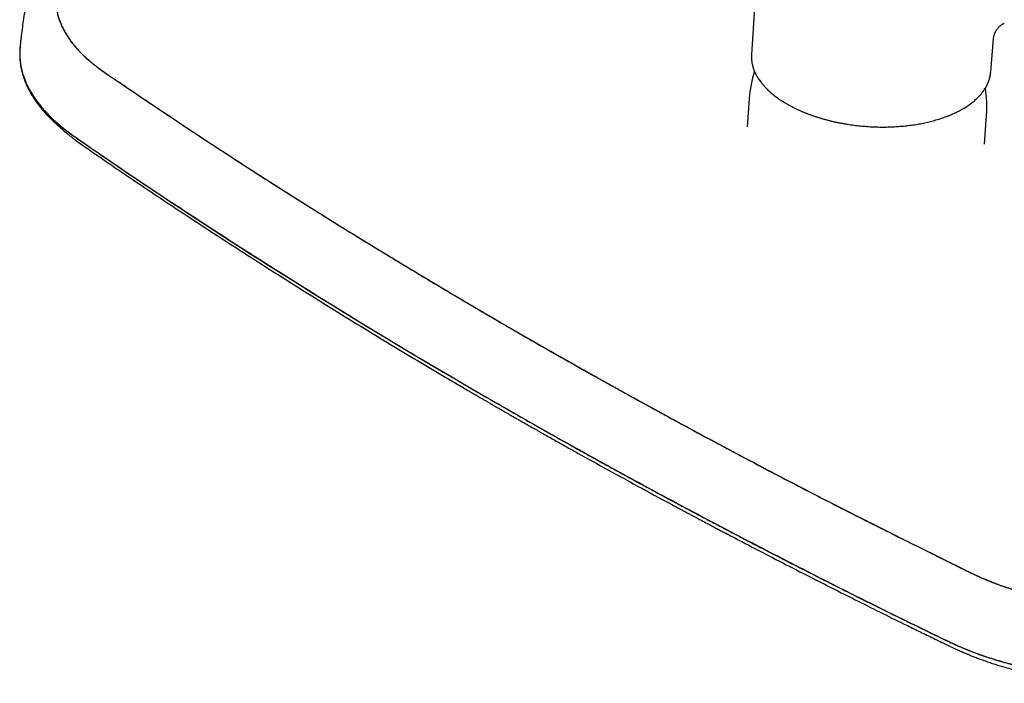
# Model space of a CAD drawing. Header units: millimetres. Extents: x 8 to 1894, y 12 to 2738.
# Tile 46 of 158: x 1289 to 1496, y 984 to 1124. Entities that reach past the tile are written whole.
import ezdxf

# ---------------------------------------------------------------- set-up
doc = ezdxf.new("R2010")
doc.units = ezdxf.units.MM

msp = doc.modelspace()

# ---------------------------------------------------------------- linework, layer by layer
at = {"color": 7, "linetype": 'Continuous', "lineweight": 30}
for p, q in [((1444.14, 1136.75), (1442.87, 1116.38)), ((1493.15, 1112.73), (1493.73, 1119.72)), ((1289.24, 1118.18), (1289.19, 1117.74)), ((1290.32, 1110.82), (1290.41, 1110.62)), ((1442.4, 1107.18), (1441.96, 1101.18)), ((1491.83, 1097.56), (1492.27, 1103.56)), ((1297.1, 1101.55), (1297, 1101.64)), ((1298.3, 1100.49), (1298.95, 1099.93)), ((1299.99, 1099.65), (1300.15, 1099.51)), ((1491.83, 1097.57), (1491.83, 1097.56))]:
    msp.add_line(p, q, dxfattribs=at)
at = {"color": 7, "linetype": 'Continuous', "lineweight": 30, "flags": 128}
for points in [[(1289.2, 1117.86), (1289.16, 1117.38), (1289.14, 1116.65), (1289.17, 1115.67), (1289.2, 1115.23), (1289.22, 1115.03), (1289.22, 1115.01), (1289.23, 1114.98), (1289.23, 1114.96), (1289.23, 1114.93), (1289.23, 1114.9), (1289.24, 1114.88), (1289.38, 1113.96), (1289.57, 1113.06), (1289.82, 1112.19), (1290.11, 1111.34), (1290.44, 1110.53), (1290.79, 1109.75), (1291.18, 1109.01), (1291.59, 1108.29), (1292.02, 1107.6), (1292.48, 1106.93), (1292.95, 1106.29), (1293.42, 1105.68), (1293.91, 1105.09), (1294.4, 1104.54), (1294.88, 1104.03), (1295.35, 1103.54), (1295.82, 1103.08), (1296.28, 1102.64), (1296.79, 1102.18), (1297.28, 1101.75), (1297.75, 1101.35), (1298.2, 1100.99), (1298.63, 1100.65), (1299.02, 1100.35), (1299.39, 1100.07), (1299.72, 1099.83), (1300.02, 1099.61), (1300.28, 1099.42), (1300.51, 1099.26), (1300.7, 1099.13), (1300.85, 1099.02), (1300.97, 1098.94), (1301.05, 1098.88), (1301.07, 1098.87), (1301.08, 1098.86), (1301.08, 1098.86), (1301.08, 1098.86), (1301.09, 1098.86), (1301.09, 1098.86), (1301.09, 1098.86), (1301.09, 1098.86), (1301.09, 1098.86), (1301.09, 1098.86), (1301.09, 1098.86), (1301.63, 1098.48), (1302.13, 1098.13), (1302.59, 1097.82), (1303, 1097.54), (1303.36, 1097.29), (1303.67, 1097.08), (1303.94, 1096.9), (1304.06, 1096.82), (1304.18, 1096.73), (1304.39, 1096.59), (1304.6, 1096.45), (1304.81, 1096.3), (1305.02, 1096.16), (1306.03, 1095.46), (1307.44, 1094.49), (1308.91, 1093.49), (1310.42, 1092.46), (1311.81, 1091.51), (1313.25, 1090.55), (1314.73, 1089.55), (1316.25, 1088.53), (1317.81, 1087.49), (1319.41, 1086.42), (1321.06, 1085.33), (1322.75, 1084.21), (1324.49, 1083.07), (1326.27, 1081.9), (1328.08, 1080.72), (1329.94, 1079.51), (1331.74, 1078.34), (1333.57, 1077.16), (1335.45, 1075.95), (1337.37, 1074.72), (1339.33, 1073.47), (1341.14, 1072.32), (1342.98, 1071.16), (1344.86, 1069.98), (1346.77, 1068.78), (1348.73, 1067.55), (1350.71, 1066.31), (1352.73, 1065.06), (1354.99, 1063.67), (1357.29, 1062.25), (1359.64, 1060.82), (1362.02, 1059.37), (1364.44, 1057.9), (1366.91, 1056.41), (1369.44, 1054.9), (1372, 1053.37), (1374.6, 1051.82), (1377.24, 1050.26), (1379.89, 1048.7), (1382.58, 1047.13), (1385.31, 1045.54), (1388.08, 1043.94)], [(1442.87, 1116.38), (1442.86, 1116.11), (1442.86, 1115.83)], [(1493.08, 1112.2), (1493.11, 1112.39), (1493.15, 1112.73)]]:
    msp.add_lwpolyline(points, dxfattribs=at)
at = {"color": 7, "linetype": 'Continuous', "lineweight": 30}
for start, end in [(162.4775, 175.8483), (355.8483, 9.1552)]:
    msp.add_arc((1467.33, 1105.37), 25, start, end, dxfattribs=at)
for points, knots in [([(1343.86, 1163.55), (1343.11, 1163.19), (1341.62, 1162.47), (1339.44, 1161.4), (1337.33, 1160.33), (1335.29, 1159.28), (1333.31, 1158.24), (1331.4, 1157.22), (1329.6, 1156.24), (1327.91, 1155.3), (1326.32, 1154.41), (1324.78, 1153.54), (1323.29, 1152.68), (1321.84, 1151.83), (1320.8, 1151.21), (1320.12, 1150.8), (1319.77, 1150.59), (1319.4, 1150.36), (1319.01, 1150.13), (1318.25, 1149.66), (1317.18, 1149.01), (1315.83, 1148.17), (1314.49, 1147.32), (1313.12, 1146.44), (1311.72, 1145.53), (1310.37, 1144.64), (1309.08, 1143.77), (1307.84, 1142.92), (1306.79, 1142.17), (1305.9, 1141.53), (1305.21, 1141.02), (1304.73, 1140.67), (1304.47, 1140.48), (1304.39, 1140.42), (1304.32, 1140.36), (1304.24, 1140.3), (1304.16, 1140.24), (1303.77, 1139.94), (1303.09, 1139.4), (1302.17, 1138.62), (1301.33, 1137.83), (1300.56, 1137.03), (1299.95, 1136.33), (1299.47, 1135.72), (1299.09, 1135.19), (1298.74, 1134.66), (1298.42, 1134.1), (1298.11, 1133.53), (1297.78, 1132.84), (1297.46, 1132.05), (1297.16, 1131.16), (1296.94, 1130.26), (1296.8, 1129.36), (1296.72, 1128.46), (1296.71, 1127.56), (1296.77, 1126.66), (1296.9, 1125.76), (1297.1, 1124.85), (1297.36, 1123.93), (1297.69, 1123.02), (1298.09, 1122.11), (1298.56, 1121.2), (1299, 1120.46), (1299.39, 1119.87), (1299.69, 1119.44), (1300.01, 1119), (1300.35, 1118.57), (1300.7, 1118.14), (1301.07, 1117.71), (1301.46, 1117.28), (1301.94, 1116.77), (1302.54, 1116.18), (1303.26, 1115.51), (1303.94, 1114.93), (1304.57, 1114.41), (1305.1, 1114), (1305.48, 1113.71), (1305.68, 1113.56), (1305.73, 1113.52), (1305.78, 1113.49), (1305.83, 1113.45), (1305.89, 1113.41), (1305.94, 1113.37), (1305.99, 1113.34), (1306.07, 1113.27), (1306.21, 1113.18), (1306.41, 1113.04), (1306.66, 1112.86), (1306.95, 1112.66), (1307.29, 1112.43), (1307.65, 1112.18), (1308.03, 1111.93), (1308.42, 1111.66), (1308.84, 1111.38), (1309.28, 1111.08), (1309.72, 1110.78), (1310.04, 1110.56), (1310.26, 1110.42), (1310.35, 1110.36), (1310.44, 1110.29), (1310.54, 1110.23), (1310.63, 1110.16), (1310.73, 1110.1), (1310.83, 1110.03), (1312.5, 1108.9), (1315.76, 1106.7), (1320.65, 1103.42), (1325.61, 1100.12), (1330.63, 1096.82), (1335.88, 1093.39), (1341.38, 1089.86), (1345.44, 1087.28), (1347.85, 1085.76), (1348.58, 1085.3), (1349.31, 1084.84), (1350.04, 1084.38), (1350.75, 1083.93), (1351.43, 1083.51), (1352.44, 1082.88), (1353.8, 1082.03), (1355.72, 1080.83), (1357.86, 1079.51), (1360.22, 1078.06), (1362.64, 1076.58), (1365.1, 1075.08), (1367.62, 1073.55), (1370.19, 1072), (1372.81, 1070.42), (1375.53, 1068.79), (1378.35, 1067.1), (1381.27, 1065.37), (1384.25, 1063.61), (1387.29, 1061.82), (1390.4, 1060.01), (1392.5, 1058.79), (1393.55, 1058.18)], [0, 0, 0, 0, 0.0129905, 0.025697, 0.0381198, 0.0502588, 0.0621138, 0.0736845, 0.0849709, 0.0950666, 0.1049231, 0.1145404, 0.1239205, 0.1330652, 0.1419771, 0.1439823, 0.1462386, 0.1487152, 0.1512571, 0.1537836, 0.1635601, 0.1720883, 0.1804285, 0.1901135, 0.1995344, 0.2086925, 0.2175886, 0.226222, 0.2345908, 0.2399685, 0.24523, 0.2497638, 0.2503508, 0.2509363, 0.2515202, 0.2521026, 0.2526835, 0.2532628, 0.2608191, 0.2682091, 0.2754406, 0.2825222, 0.2894652, 0.2939416, 0.2983657, 0.302776, 0.3074012, 0.3121642, 0.316887, 0.3240368, 0.3311217, 0.3381589, 0.3451655, 0.3521574, 0.3590242, 0.3659035, 0.3728068, 0.3797452, 0.3867972, 0.393823, 0.4008331, 0.4078385, 0.4148499, 0.4182988, 0.4217532, 0.4252145, 0.428684, 0.4321631, 0.4356533, 0.4391561, 0.4426729, 0.4482749, 0.4539393, 0.4596731, 0.4634989, 0.4673599, 0.4707884, 0.4711268, 0.4714654, 0.4718044, 0.4721436, 0.4724832, 0.472823, 0.4731631, 0.4735036, 0.4745241, 0.4758268, 0.4774119, 0.4792794, 0.4814298, 0.4838634, 0.4861265, 0.4885898, 0.4912535, 0.4941176, 0.4968041, 0.4996461, 0.5002226, 0.5008051, 0.5013937, 0.5019883, 0.5025888, 0.5031954, 0.503808, 0.5044266, 0.5347617, 0.5653524, 0.5961724, 0.6271978, 0.6584068, 0.6929339, 0.727672, 0.7320544, 0.7364404, 0.7408299, 0.7452229, 0.7496196, 0.7537205, 0.7574205, 0.7677048, 0.77815, 0.7918767, 0.8058734, 0.8201409, 0.8346805, 0.8494927, 0.8645772, 0.8799337, 0.895562, 0.9122256, 0.9291869, 0.9464453, 0.9640006, 0.9818523, 1, 1, 1, 1]), ([(1343.86, 1163.55), (1342.69, 1162.99), (1340.35, 1161.86), (1336.91, 1160.13), (1333.52, 1158.38), (1330.18, 1156.59), (1326.9, 1154.77), (1323.67, 1152.92), (1320.74, 1151.18), (1318.09, 1149.57), (1315.72, 1148.09), (1313.38, 1146.58), (1311.36, 1145.25), (1309.64, 1144.1), (1308.22, 1143.13), (1306.8, 1142.16), (1305.42, 1141.17), (1304.24, 1140.31), (1303.28, 1139.56), (1302.52, 1138.94), (1301.8, 1138.31), (1301.12, 1137.66), (1300.49, 1137), (1299.88, 1136.28), (1299.3, 1135.5), (1298.74, 1134.67), (1298.26, 1133.82), (1297.83, 1132.96), (1297.47, 1132.09), (1297.18, 1131.19), (1296.96, 1130.29), (1296.81, 1129.38), (1296.73, 1128.47), (1296.72, 1127.55), (1296.78, 1126.64), (1296.91, 1125.73), (1297.1, 1124.82), (1297.37, 1123.9), (1297.71, 1122.98), (1298.12, 1122.06), (1298.59, 1121.15), (1299.14, 1120.25), (1299.74, 1119.36), (1300.4, 1118.49), (1301.12, 1117.65), (1301.9, 1116.81), (1302.74, 1115.99), (1303.64, 1115.18), (1304.59, 1114.39), (1305.6, 1113.61), (1306.77, 1112.77), (1308.09, 1111.87), (1309.54, 1110.9), (1312.34, 1109.01), (1316.47, 1106.19), (1322.04, 1102.48), (1327.63, 1098.78), (1333.26, 1095.09), (1338.94, 1091.42), (1344.65, 1087.77), (1350.4, 1084.14), (1356.29, 1080.47), (1362.31, 1076.76), (1368.47, 1073), (1374.68, 1069.27), (1380.92, 1065.56), (1387.21, 1061.86), (1391.44, 1059.41), (1393.55, 1058.18)], [0, 0, 0, 0, 0.02021, 0.040416, 0.060622, 0.080835, 0.10106, 0.121302, 0.14157, 0.157196, 0.172834, 0.188482, 0.204131, 0.213967, 0.223803, 0.233639, 0.243478, 0.253321, 0.259246, 0.265162, 0.271069, 0.276971, 0.282879, 0.288803, 0.295798, 0.302793, 0.309771, 0.316717, 0.323774, 0.330829, 0.337892, 0.344977, 0.352088, 0.359084, 0.366077, 0.373049, 0.379989, 0.387045, 0.394105, 0.40118, 0.408283, 0.415395, 0.422358, 0.429288, 0.436173, 0.443003, 0.449926, 0.456833, 0.463734, 0.47064, 0.477558, 0.486635, 0.495723, 0.50481, 0.539487, 0.574159, 0.608825, 0.643487, 0.678145, 0.712803, 0.747463, 0.782126, 0.818441, 0.854757, 0.891072, 0.927385, 0.963694, 1, 1, 1, 1]), ([(1290.18, 1125.35), (1290.08, 1124.74), (1289.88, 1123.52), (1289.63, 1121.7), (1289.45, 1120.2), (1289.33, 1119.17), (1289.26, 1118.49), (1289.22, 1118.11), (1289.2, 1117.86)], [0, 0, 0, 0, 0.24738, 0.489361, 0.730461, 0.84622, 0.901304, 1, 1, 1, 1]), ([(1493.73, 1119.71), (1493.74, 1119.83), (1493.76, 1120.05), (1493.83, 1120.35), (1493.89, 1120.57), (1493.95, 1120.73), (1493.99, 1120.83), (1494.01, 1120.9), (1494.05, 1120.98), (1494.1, 1121.08), (1494.18, 1121.24), (1494.29, 1121.44), (1494.42, 1121.64), (1494.54, 1121.81), (1494.68, 1121.98), (1494.85, 1122.16), (1495.04, 1122.35), (1495.23, 1122.5), (1495.36, 1122.6), (1495.45, 1122.66), (1495.51, 1122.71), (1495.61, 1122.77), (1495.77, 1122.87), (1495.91, 1122.94), (1495.99, 1122.98)], [0, 0, 0, 0, 0.083252, 0.154207, 0.212512, 0.251971, 0.283544, 0.310297, 0.33743, 0.365948, 0.39651, 0.466443, 0.525275, 0.565937, 0.614934, 0.672809, 0.738735, 0.797797, 0.842116, 0.853909, 0.869941, 0.892834, 0.939516, 1, 1, 1, 1]), ([(1289.17, 1117.53), (1289.17, 1117.53), (1289.17, 1117.44), (1289.16, 1117.29), (1289.15, 1117.06), (1289.14, 1116.81), (1289.13, 1116.55), (1289.14, 1116.22), (1289.15, 1115.84), (1289.17, 1115.41), (1289.2, 1115.03), (1289.24, 1114.72), (1289.27, 1114.47), (1289.3, 1114.24), (1289.34, 1114.05), (1289.37, 1113.85), (1289.41, 1113.66), (1289.44, 1113.46), (1289.49, 1113.26), (1289.53, 1113.06), (1289.59, 1112.82), (1289.66, 1112.56), (1289.73, 1112.3), (1289.8, 1112.05), (1289.87, 1111.83), (1289.94, 1111.62), (1290.01, 1111.43), (1290.06, 1111.27), (1290.11, 1111.15), (1290.14, 1111.06), (1290.16, 1111), (1290.18, 1110.94), (1290.21, 1110.87), (1290.24, 1110.79), (1290.28, 1110.7), (1290.33, 1110.56), (1290.42, 1110.36), (1290.53, 1110.1), (1290.68, 1109.77), (1290.86, 1109.38), (1291.08, 1108.95), (1291.3, 1108.54), (1291.53, 1108.14), (1291.75, 1107.77), (1291.97, 1107.42), (1292.15, 1107.14), (1292.3, 1106.91), (1292.41, 1106.74), (1292.51, 1106.6), (1292.6, 1106.48), (1292.69, 1106.35), (1292.81, 1106.19), (1292.94, 1106.01), (1293.1, 1105.79), (1293.29, 1105.55), (1293.51, 1105.28), (1293.75, 1104.98), (1294.03, 1104.65), (1294.33, 1104.31), (1294.64, 1103.97), (1294.94, 1103.64), (1295.3, 1103.26), (1295.71, 1102.85), (1296.17, 1102.4), (1296.6, 1102), (1296.88, 1101.75), (1297, 1101.64)], [0, 0, 0, 0, 0.001395, 0.013342, 0.027051, 0.042522, 0.059145, 0.075313, 0.103557, 0.13, 0.154651, 0.172148, 0.18772, 0.20128, 0.212847, 0.224052, 0.23598, 0.248633, 0.259169, 0.271351, 0.285463, 0.301507, 0.319487, 0.332312, 0.345973, 0.35965, 0.371362, 0.381017, 0.38861, 0.393477, 0.396855, 0.400201, 0.404322, 0.40922, 0.414895, 0.421349, 0.435208, 0.451689, 0.469257, 0.49639, 0.522811, 0.54852, 0.57352, 0.597412, 0.619248, 0.638992, 0.651355, 0.662259, 0.671296, 0.678555, 0.686602, 0.696626, 0.708624, 0.722594, 0.738539, 0.756461, 0.77636, 0.798241, 0.821601, 0.844402, 0.866433, 0.887693, 0.91955, 0.94951, 0.977573, 1, 1, 1, 1]), ([(1289.2, 1117.86), (1289.19, 1117.8), (1289.19, 1117.71), (1289.18, 1117.62), (1289.18, 1117.59)], [0, 0, 0, 0, 0.596267, 1, 1, 1, 1]), ([(1442.86, 1115.81), (1442.86, 1115.77), (1442.86, 1115.61), (1442.88, 1115.33), (1442.92, 1114.97), (1442.98, 1114.6), (1443.05, 1114.24), (1443.15, 1113.87), (1443.26, 1113.51), (1443.39, 1113.14), (1443.54, 1112.78), (1443.71, 1112.42), (1443.89, 1112.06), (1444.09, 1111.7), (1444.31, 1111.35), (1444.55, 1110.99), (1444.81, 1110.64), (1445.08, 1110.29), (1445.37, 1109.95), (1445.67, 1109.61), (1446, 1109.27), (1446.34, 1108.94), (1446.69, 1108.61), (1447.06, 1108.28), (1447.45, 1107.97), (1447.85, 1107.65), (1448.26, 1107.34), (1448.69, 1107.04), (1449.13, 1106.74), (1449.59, 1106.45), (1449.99, 1106.21), (1450.24, 1106.06), (1450.32, 1106.01)], [0, 0, 0, 0, 0.010272, 0.044565, 0.078876, 0.113211, 0.147577, 0.181982, 0.216427, 0.250917, 0.285452, 0.320031, 0.354654, 0.389317, 0.424018, 0.458752, 0.493517, 0.528307, 0.563119, 0.597949, 0.632794, 0.667651, 0.702516, 0.737387, 0.772263, 0.807141, 0.842019, 0.876897, 0.911772, 0.946646, 0.981516, 1, 1, 1, 1]), ([(1450.32, 1106.01), (1450.41, 1105.96), (1450.65, 1105.82), (1451.07, 1105.59), (1451.58, 1105.33), (1452.1, 1105.07), (1452.64, 1104.81), (1453.18, 1104.57), (1453.74, 1104.33), (1454.3, 1104.1), (1454.88, 1103.88), (1455.46, 1103.66), (1456.06, 1103.46), (1456.66, 1103.26), (1457.27, 1103.07), (1457.89, 1102.89), (1458.52, 1102.71), (1459.15, 1102.55), (1459.79, 1102.39), (1460.43, 1102.25), (1461.09, 1102.11), (1461.74, 1101.98), (1462.4, 1101.86), (1463.07, 1101.75), (1463.74, 1101.65), (1464.41, 1101.56), (1465.08, 1101.48), (1465.76, 1101.4), (1466.43, 1101.34), (1467.11, 1101.29), (1467.79, 1101.24), (1468.47, 1101.21), (1469.15, 1101.19), (1469.83, 1101.17), (1470.51, 1101.17), (1471.18, 1101.17), (1471.86, 1101.19), (1472.53, 1101.21), (1473.19, 1101.25), (1473.86, 1101.29), (1474.52, 1101.35), (1475.17, 1101.41), (1475.82, 1101.48), (1476.46, 1101.57), (1477.1, 1101.66), (1477.73, 1101.76), (1478.36, 1101.87), (1478.97, 1101.99), (1479.58, 1102.12), (1480.18, 1102.26), (1480.77, 1102.41), (1481.35, 1102.56), (1481.93, 1102.73), (1482.49, 1102.91), (1483.04, 1103.09), (1483.58, 1103.28), (1484.11, 1103.48), (1484.63, 1103.69), (1485.13, 1103.9), (1485.63, 1104.13), (1486.11, 1104.36), (1486.57, 1104.6), (1487.03, 1104.85), (1487.47, 1105.1), (1487.89, 1105.36), (1488.3, 1105.63), (1488.7, 1105.91), (1489.08, 1106.19), (1489.45, 1106.48), (1489.8, 1106.77), (1490.13, 1107.07), (1490.45, 1107.38), (1490.75, 1107.69), (1491.04, 1108.01), (1491.3, 1108.33), (1491.55, 1108.65), (1491.79, 1108.99), (1492, 1109.32), (1492.2, 1109.66), (1492.38, 1110), (1492.54, 1110.35), (1492.68, 1110.7), (1492.81, 1111.05), (1492.92, 1111.4), (1493, 1111.76), (1493.06, 1112.02), (1493.08, 1112.17), (1493.08, 1112.19)], [0, 0, 0, 0, 0.0063011, 0.018271, 0.0302398, 0.042207, 0.0541728, 0.0661371, 0.0780999, 0.0900613, 0.1020213, 0.1139799, 0.1259373, 0.1378935, 0.1498485, 0.1618024, 0.1737553, 0.1857072, 0.1976583, 0.2096086, 0.2215582, 0.233507, 0.2454554, 0.2574032, 0.2693505, 0.2812975, 0.2932442, 0.3051907, 0.3171371, 0.3290833, 0.3410295, 0.3529758, 0.3649222, 0.3768688, 0.3888156, 0.4007627, 0.4127102, 0.4246582, 0.4366068, 0.4485559, 0.4605057, 0.4724563, 0.4844077, 0.49636, 0.5083133, 0.5202677, 0.5322232, 0.5441799, 0.5561378, 0.5680971, 0.5800578, 0.59202, 0.6039837, 0.6159489, 0.6279158, 0.6398842, 0.6518542, 0.6638259, 0.6757991, 0.6877737, 0.6997497, 0.711727, 0.7237052, 0.7356841, 0.7476635, 0.7596426, 0.771621, 0.7835981, 0.795573, 0.8075449, 0.8195128, 0.8314756, 0.843432, 0.8553807, 0.8673204, 0.8792495, 0.8911667, 0.9030708, 0.9149605, 0.9268351, 0.938694, 0.9505371, 0.9623648, 0.974178, 0.9859782, 0.9977674, 1, 1, 1, 1]), ([(1292.91, 1106.36), (1292.93, 1106.33), (1293.18, 1105.99), (1293.7, 1105.36), (1294.49, 1104.46), (1295.34, 1103.57), (1296.25, 1102.69), (1297.21, 1101.82), (1298.24, 1100.98), (1299.3, 1100.15), (1300.4, 1099.34), (1302.57, 1097.81), (1305.86, 1095.59), (1310.16, 1092.63), (1314.52, 1089.7), (1318.9, 1086.78), (1323.3, 1083.88), (1327.99, 1080.82), (1332.97, 1077.59), (1338.26, 1074.2), (1343.57, 1070.82), (1349.26, 1067.25), (1355.33, 1063.48), (1361.79, 1059.52), (1368.29, 1055.59), (1374.84, 1051.68), (1381.43, 1047.8), (1385.86, 1045.22), (1388.08, 1043.94)], [0, 0, 0, 0, 0.001305, 0.013826, 0.026355, 0.038911, 0.051509, 0.064157, 0.076589, 0.089009, 0.101392, 0.113707, 0.160043, 0.206371, 0.252715, 0.299046, 0.345379, 0.391714, 0.446322, 0.500927, 0.555527, 0.61012, 0.675103, 0.740082, 0.805058, 0.870035, 0.935015, 1, 1, 1, 1]), ([(1297.1, 1101.55), (1297.27, 1101.4), (1297.67, 1101.04), (1298.07, 1100.69), (1298.3, 1100.49)], [0, 0, 0, 0, 0.434781, 1, 1, 1, 1]), ([(1298.96, 1099.93), (1299.08, 1099.83), (1299.36, 1099.59), (1299.81, 1099.23), (1300.28, 1098.86), (1300.73, 1098.53), (1301.32, 1098.09), (1302.07, 1097.54), (1303.06, 1096.85), (1304.11, 1096.13), (1305.2, 1095.38), (1306.91, 1094.22), (1309.21, 1092.63), (1312.9, 1090.11), (1317.4, 1087.1), (1323.03, 1083.35), (1329.05, 1079.41), (1335.46, 1075.25), (1341.82, 1071.18), (1348.13, 1067.19), (1354.39, 1063.28), (1360.69, 1059.4), (1366.79, 1055.69), (1372.67, 1052.16), (1376.86, 1049.67), (1379.59, 1048.06), (1380.84, 1047.32), (1382.08, 1046.6), (1383.01, 1046.06), (1383.61, 1045.7), (1383.91, 1045.52), (1384.23, 1045.34), (1384.57, 1045.14), (1384.95, 1044.92), (1385.37, 1044.68), (1385.84, 1044.4), (1386.38, 1044.09), (1386.99, 1043.74), (1387.64, 1043.36), (1388.34, 1042.95), (1388.83, 1042.67), (1389.08, 1042.53)], [0, 0, 0, 0, 0.004642, 0.011093, 0.017042, 0.022486, 0.027438, 0.038615, 0.049548, 0.062243, 0.074861, 0.087473, 0.121269, 0.155083, 0.215453, 0.275822, 0.347691, 0.41956, 0.491428, 0.560029, 0.628631, 0.697233, 0.765834, 0.826204, 0.886573, 0.899854, 0.913136, 0.926352, 0.939246, 0.942433, 0.945598, 0.948798, 0.95237, 0.95637, 0.960798, 0.965653, 0.971488, 0.97784, 0.984709, 0.992096, 1, 1, 1, 1]), ([(1393.55, 1058.18), (1394.52, 1057.63), (1396.43, 1056.53), (1399.28, 1054.9), (1402.1, 1053.29), (1404.89, 1051.72), (1407.64, 1050.17), (1410.31, 1048.68), (1412.89, 1047.24), (1415.38, 1045.85), (1417.84, 1044.49), (1420.27, 1043.16), (1422.66, 1041.84), (1425.01, 1040.56), (1427.33, 1039.29), (1429.62, 1038.05), (1431.87, 1036.83), (1433.59, 1035.9), (1434.79, 1035.26), (1435.48, 1034.89), (1436.16, 1034.53), (1436.84, 1034.16), (1437.54, 1033.79), (1438.27, 1033.4), (1440.26, 1032.34), (1443.9, 1030.42), (1449.18, 1027.65), (1454.89, 1024.68), (1460.6, 1021.75), (1466.09, 1018.97), (1471.33, 1016.34), (1476.13, 1013.94), (1479.91, 1012.06), (1482.29, 1010.88), (1483.34, 1010.36), (1483.76, 1010.16), (1483.92, 1010.08), (1483.97, 1010.05), (1484.01, 1010.03), (1484.06, 1010.01), (1484.11, 1009.98), (1484.41, 1009.84), (1484.93, 1009.58), (1485.66, 1009.22), (1486.34, 1008.88), (1486.97, 1008.57), (1487.54, 1008.29), (1488.05, 1008.04), (1488.5, 1007.82), (1488.89, 1007.63), (1489.23, 1007.46), (1489.53, 1007.32), (1489.78, 1007.19), (1489.95, 1007.11), (1490.09, 1007.05), (1490.21, 1006.99), (1490.37, 1006.92), (1490.53, 1006.85), (1490.69, 1006.78), (1490.85, 1006.7), (1491.01, 1006.63), (1491.46, 1006.43), (1492.05, 1006.18), (1492.79, 1005.87), (1493.39, 1005.63), (1494, 1005.4), (1494.6, 1005.17), (1495.21, 1004.95), (1495.82, 1004.74), (1496.75, 1004.42), (1498, 1004.02), (1499.59, 1003.55), (1501.21, 1003.11), (1502.84, 1002.72), (1504.48, 1002.36), (1506.13, 1002.03), (1507.79, 1001.74), (1509.47, 1001.49), (1511.17, 1001.26), (1512.89, 1001.07), (1514.63, 1000.92), (1516.36, 1000.8), (1518.09, 1000.71), (1519.81, 1000.67), (1521.51, 1000.66), (1523.21, 1000.69), (1524.91, 1000.76), (1526.53, 1000.86), (1528.04, 1000.98), (1529.43, 1001.12), (1530.77, 1001.28), (1532.09, 1001.47), (1533.41, 1001.68), (1534.68, 1001.91), (1535.89, 1002.16), (1537.04, 1002.42), (1538.33, 1002.73), (1539.27, 1002.98), (1539.89, 1003.15), (1540.06, 1003.19), (1540.23, 1003.24), (1540.4, 1003.29), (1540.57, 1003.34), (1540.74, 1003.39), (1541.2, 1003.53), (1541.97, 1003.76), (1543.05, 1004.09), (1544.18, 1004.44), (1545.36, 1004.82), (1546.58, 1005.22), (1547.85, 1005.64), (1549.17, 1006.08), (1550.55, 1006.55), (1552, 1007.05), (1553.21, 1007.47), (1554.17, 1007.8), (1554.86, 1008.04), (1555.53, 1008.28), (1556.18, 1008.51), (1557.28, 1008.9), (1558.84, 1009.46), (1560.85, 1010.2), (1562.85, 1010.95), (1564.82, 1011.7), (1566.75, 1012.45), (1568.54, 1013.15), (1570.19, 1013.81), (1571.71, 1014.42), (1573.2, 1015.04), (1574.71, 1015.67), (1576.26, 1016.32), (1577.84, 1017), (1579.41, 1017.68), (1580.97, 1018.37), (1582.52, 1019.06), (1584.1, 1019.77), (1585.7, 1020.51), (1587.34, 1021.26), (1588.43, 1021.78), (1588.98, 1022.04)], [0, 0, 0, 0, 0.016468, 0.032692, 0.048672, 0.064408, 0.0799, 0.095148, 0.1093, 0.123233, 0.136949, 0.150447, 0.163726, 0.176786, 0.189628, 0.202252, 0.21466, 0.226851, 0.230638, 0.234403, 0.238148, 0.241871, 0.245573, 0.249557, 0.253954, 0.278076, 0.30907, 0.339895, 0.370554, 0.401035, 0.427696, 0.454189, 0.477351, 0.487494, 0.491947, 0.493904, 0.49416, 0.494417, 0.494673, 0.494929, 0.495185, 0.495441, 0.499585, 0.503444, 0.507019, 0.510309, 0.513315, 0.516038, 0.51834, 0.520393, 0.522194, 0.523746, 0.525048, 0.5261, 0.526392, 0.527137, 0.527959, 0.52878, 0.529599, 0.530416, 0.531232, 0.532046, 0.537129, 0.54005, 0.542953, 0.545839, 0.548709, 0.551563, 0.554404, 0.55723, 0.564372, 0.571463, 0.578515, 0.585541, 0.592551, 0.599433, 0.60632, 0.613224, 0.620155, 0.62721, 0.634233, 0.641235, 0.648229, 0.655229, 0.662123, 0.669052, 0.676032, 0.683079, 0.689119, 0.694966, 0.700597, 0.706285, 0.712047, 0.717887, 0.723095, 0.728372, 0.73372, 0.740896, 0.74171, 0.742526, 0.743343, 0.744163, 0.744984, 0.745806, 0.746631, 0.751676, 0.756977, 0.762534, 0.768349, 0.77442, 0.780747, 0.787328, 0.79435, 0.801639, 0.809202, 0.81279, 0.81629, 0.819701, 0.823024, 0.826248, 0.836616, 0.847, 0.857402, 0.867824, 0.878028, 0.887862, 0.896189, 0.904355, 0.912261, 0.920418, 0.928826, 0.937477, 0.946382, 0.954773, 0.963382, 0.972209, 0.981254, 0.990518, 1, 1, 1, 1]), ([(1393.55, 1058.18), (1395.87, 1056.85), (1400.5, 1054.19), (1407.52, 1050.22), (1414.58, 1046.27), (1421.69, 1042.34), (1428.86, 1038.44), (1436.07, 1034.57), (1443.13, 1030.82), (1450.03, 1027.2), (1456.76, 1023.72), (1463.54, 1020.25), (1470.36, 1016.81), (1477.2, 1013.38), (1482.26, 1010.9), (1485.43, 1009.33), (1486.74, 1008.67), (1488.06, 1008.02), (1489.38, 1007.38), (1490.72, 1006.75), (1492.09, 1006.16), (1493.49, 1005.59), (1494.92, 1005.05), (1496.39, 1004.54), (1497.91, 1004.04), (1499.49, 1003.58), (1501.1, 1003.15), (1502.75, 1002.74), (1504.41, 1002.37), (1506.08, 1002.04), (1507.75, 1001.75), (1509.44, 1001.49), (1511.14, 1001.27), (1512.87, 1001.07), (1514.62, 1000.92), (1516.38, 1000.8), (1518.13, 1000.72), (1519.88, 1000.67), (1521.6, 1000.67), (1523.3, 1000.7), (1524.99, 1000.76), (1526.67, 1000.87), (1528.36, 1001.01), (1530.04, 1001.18), (1531.7, 1001.4), (1533.34, 1001.65), (1534.83, 1001.92), (1536.18, 1002.2), (1537.39, 1002.48), (1538.59, 1002.78), (1539.76, 1003.11), (1541.32, 1003.56), (1543.26, 1004.15), (1545.55, 1004.89), (1547.83, 1005.65), (1550.1, 1006.41), (1552.36, 1007.18), (1554.61, 1007.95), (1557.11, 1008.84), (1559.88, 1009.84), (1562.89, 1010.96), (1565.87, 1012.1), (1569, 1013.33), (1572.29, 1014.66), (1575.72, 1016.08), (1579.1, 1017.53), (1582.44, 1019.01), (1585.74, 1020.51), (1587.9, 1021.53), (1588.98, 1022.04)], [0, 0, 0, 0, 0.039606, 0.079218, 0.118832, 0.158449, 0.198066, 0.237681, 0.277294, 0.313603, 0.349911, 0.386223, 0.422539, 0.458861, 0.49519, 0.502129, 0.509069, 0.516007, 0.522936, 0.529853, 0.536635, 0.543413, 0.550197, 0.556997, 0.563952, 0.570963, 0.578021, 0.585112, 0.592225, 0.599199, 0.606148, 0.613081, 0.620011, 0.627078, 0.634177, 0.641297, 0.648421, 0.65553, 0.662486, 0.669423, 0.676352, 0.683283, 0.690356, 0.697461, 0.704583, 0.711705, 0.71881, 0.724378, 0.729943, 0.735513, 0.741092, 0.746679, 0.758067, 0.76945, 0.78083, 0.792211, 0.803592, 0.814973, 0.826353, 0.841992, 0.857618, 0.873229, 0.888822, 0.907369, 0.925904, 0.94443, 0.962952, 0.981474, 1, 1, 1, 1]), ([(1388.08, 1043.94), (1390.51, 1042.54), (1395.37, 1039.75), (1402.73, 1035.6), (1410.13, 1031.48), (1417.59, 1027.39), (1425.09, 1023.32), (1432.66, 1019.29), (1439.48, 1015.7), (1445.55, 1012.55), (1450.84, 1009.82), (1456.15, 1007.1), (1461.49, 1004.39), (1466.85, 1001.7), (1472.23, 999.02), (1477.67, 996.38), (1481.72, 994.39), (1484.48, 993.07), (1485.93, 992.42), (1487.41, 991.78), (1488.93, 991.16), (1490.48, 990.58), (1492.04, 990.03), (1493.63, 989.51), (1495.24, 989.02), (1496.88, 988.55), (1498.56, 988.12), (1500.28, 987.7), (1502.02, 987.33), (1503.79, 986.98), (1505.56, 986.67), (1507.33, 986.39), (1509.1, 986.15), (1510.87, 985.95), (1512.65, 985.77), (1514.46, 985.63), (1516.27, 985.53), (1518.1, 985.46), (1519.92, 985.42), (1521.73, 985.42), (1523.52, 985.46), (1525.28, 985.53), (1527.03, 985.64), (1528.77, 985.78), (1530.5, 985.95), (1532.23, 986.16), (1533.94, 986.4), (1535.63, 986.67), (1537.29, 986.98), (1538.91, 987.33), (1540.48, 987.71), (1542.01, 988.11), (1543.73, 988.59), (1545.62, 989.15), (1547.69, 989.8), (1549.73, 990.46), (1551.76, 991.13), (1553.79, 991.8), (1555.81, 992.48), (1557.81, 993.17), (1560.19, 994.01), (1562.92, 994.99), (1566.01, 996.14), (1569.06, 997.3), (1572.28, 998.55), (1575.65, 999.9), (1579.17, 1001.36), (1582.65, 1002.84), (1586.09, 1004.35), (1589.49, 1005.89), (1591.71, 1006.94), (1592.82, 1007.47)], [0, 0, 0, 0, 0.039833, 0.079663, 0.119491, 0.159319, 0.19915, 0.238985, 0.278826, 0.30622, 0.333616, 0.361012, 0.388407, 0.415801, 0.443201, 0.470597, 0.497992, 0.505037, 0.512122, 0.519228, 0.526341, 0.533446, 0.540396, 0.547324, 0.554239, 0.561148, 0.568192, 0.575255, 0.582336, 0.589434, 0.596544, 0.603504, 0.610438, 0.617355, 0.624266, 0.631305, 0.638358, 0.64543, 0.652523, 0.659639, 0.666609, 0.67355, 0.680472, 0.687382, 0.694414, 0.701456, 0.708518, 0.715611, 0.722747, 0.729748, 0.736718, 0.743662, 0.750581, 0.760406, 0.770208, 0.779993, 0.789762, 0.799528, 0.809297, 0.819072, 0.828848, 0.844209, 0.859566, 0.874923, 0.890279, 0.908563, 0.926849, 0.945136, 0.963425, 0.981713, 1, 1, 1, 1]), ([(1388.08, 1043.94), (1389.17, 1043.31), (1391.33, 1042.06), (1394.56, 1040.21), (1397.76, 1038.4), (1400.92, 1036.61), (1404.03, 1034.87), (1407.1, 1033.15), (1410.05, 1031.51), (1412.88, 1029.95), (1415.58, 1028.47), (1418.24, 1027.01), (1420.87, 1025.58), (1423.47, 1024.18), (1426.03, 1022.8), (1428.55, 1021.45), (1431.03, 1020.12), (1433.47, 1018.83), (1435.87, 1017.56), (1438.23, 1016.32), (1440.5, 1015.13), (1442.71, 1013.98), (1444.83, 1012.87), (1446.91, 1011.79), (1448.96, 1010.74), (1451, 1009.69), (1453.05, 1008.64), (1455.1, 1007.6), (1457.11, 1006.58), (1459.08, 1005.58), (1461.01, 1004.61), (1462.86, 1003.68), (1464.63, 1002.79), (1466.33, 1001.95), (1467.99, 1001.12), (1469.61, 1000.32), (1471.19, 999.54), (1472.73, 998.78), (1474.24, 998.04), (1475.71, 997.32), (1477.15, 996.63), (1478.59, 995.93), (1480.02, 995.23), (1481.39, 994.56), (1482.45, 994.04), (1483.05, 993.76), (1483.26, 993.66), (1483.31, 993.63), (1483.36, 993.61), (1483.41, 993.58), (1483.46, 993.56), (1483.51, 993.53), (1483.56, 993.51), (1483.6, 993.49), (1483.64, 993.47), (1483.69, 993.45), (1483.78, 993.41), (1483.91, 993.34), (1484.1, 993.25), (1484.34, 993.14), (1484.62, 993.01), (1484.95, 992.85), (1485.34, 992.67), (1485.77, 992.48), (1486.26, 992.26), (1486.79, 992.02), (1487.39, 991.77), (1488.04, 991.5), (1488.75, 991.22), (1489.52, 990.92), (1490.31, 990.62), (1491.14, 990.32), (1491.99, 990.03), (1492.89, 989.73), (1493.84, 989.42), (1494.85, 989.11), (1495.9, 988.81), (1496.99, 988.51), (1498.15, 988.2), (1499.37, 987.9), (1500.65, 987.61), (1502, 987.32), (1503.41, 987.04), (1504.88, 986.78), (1506.26, 986.55), (1507.55, 986.36), (1508.73, 986.2), (1510.08, 986.03), (1511.28, 985.91), (1512.11, 985.83), (1512.42, 985.8), (1512.52, 985.79), (1512.61, 985.78), (1512.71, 985.77), (1512.81, 985.76), (1513.42, 985.71), (1514.53, 985.63), (1516.13, 985.54), (1517.7, 985.47), (1519.25, 985.43), (1520.76, 985.42), (1522.19, 985.43), (1523.53, 985.46), (1524.78, 985.51), (1525.74, 985.56), (1526.42, 985.6), (1526.82, 985.63), (1527.22, 985.66), (1527.62, 985.69), (1528.01, 985.72), (1528.4, 985.75), (1529.26, 985.83), (1530.56, 985.96), (1532.31, 986.17), (1534.02, 986.41), (1535.7, 986.68), (1537.19, 986.96), (1538.51, 987.24), (1539.65, 987.5), (1540.52, 987.72), (1541.11, 987.87), (1541.44, 987.96), (1541.76, 988.04), (1542.08, 988.13), (1542.41, 988.22), (1542.73, 988.31), (1543.04, 988.4), (1543.96, 988.66), (1545.44, 989.1), (1547.49, 989.74), (1549.49, 990.38), (1551.47, 991.04), (1553.63, 991.75), (1555.97, 992.54), (1558.46, 993.4), (1560.96, 994.29), (1563.49, 995.2), (1566.02, 996.14), (1568.51, 997.08), (1570.95, 998.02), (1573.34, 998.96), (1575.69, 999.91), (1578, 1000.87), (1580.27, 1001.82), (1582.5, 1002.77), (1584.66, 1003.72), (1586.76, 1004.66), (1588.82, 1005.59), (1590.84, 1006.53), (1592.17, 1007.16), (1592.82, 1007.47)], [0, 0, 0, 0, 0.017881, 0.035494, 0.052892, 0.069985, 0.086774, 0.103331, 0.119628, 0.134286, 0.148693, 0.162882, 0.176854, 0.190598, 0.204119, 0.21743, 0.230519, 0.243342, 0.255877, 0.268176, 0.280295, 0.291549, 0.302592, 0.313398, 0.323973, 0.334338, 0.345114, 0.355671, 0.366011, 0.376132, 0.386022, 0.39567, 0.404539, 0.413195, 0.421642, 0.429885, 0.437927, 0.445769, 0.453411, 0.460853, 0.468093, 0.475126, 0.482619, 0.489855, 0.496008, 0.498652, 0.49891, 0.499167, 0.499424, 0.499681, 0.499937, 0.500193, 0.500448, 0.500703, 0.500791, 0.501033, 0.501407, 0.502112, 0.503052, 0.504228, 0.505638, 0.507284, 0.509165, 0.511282, 0.513634, 0.516222, 0.519047, 0.522109, 0.525408, 0.528945, 0.532718, 0.5363, 0.540073, 0.544035, 0.548187, 0.552528, 0.556977, 0.561609, 0.566426, 0.571428, 0.576712, 0.582189, 0.587858, 0.593717, 0.599763, 0.604314, 0.608964, 0.613711, 0.620128, 0.623007, 0.623387, 0.623767, 0.624148, 0.624529, 0.624911, 0.625293, 0.631613, 0.63783, 0.643943, 0.649953, 0.655856, 0.661652, 0.666663, 0.671589, 0.676433, 0.678045, 0.679648, 0.681242, 0.682827, 0.684402, 0.685968, 0.687526, 0.694684, 0.701802, 0.708879, 0.715909, 0.722892, 0.727982, 0.733045, 0.738085, 0.739566, 0.741045, 0.742521, 0.743996, 0.745469, 0.74694, 0.748409, 0.749875, 0.759608, 0.769265, 0.778854, 0.788377, 0.797836, 0.810118, 0.822268, 0.834288, 0.847047, 0.859701, 0.872221, 0.884563, 0.896739, 0.908807, 0.920806, 0.932689, 0.944393, 0.955908, 0.967083, 0.978168, 0.989152, 1, 1, 1, 1]), ([(1389.08, 1042.53), (1389.31, 1042.39), (1389.76, 1042.13), (1390.41, 1041.76), (1391.02, 1041.41), (1391.59, 1041.08), (1392.11, 1040.78), (1392.59, 1040.51), (1393.02, 1040.26), (1393.42, 1040.03), (1393.78, 1039.82), (1394.14, 1039.62), (1394.48, 1039.43), (1394.81, 1039.24), (1395.13, 1039.06), (1395.44, 1038.88), (1395.79, 1038.68), (1396.2, 1038.45), (1396.68, 1038.17), (1397.2, 1037.88), (1397.76, 1037.56), (1398.34, 1037.23), (1398.93, 1036.89), (1399.73, 1036.45), (1400.7, 1035.9), (1401.87, 1035.24), (1403.02, 1034.59), (1404.18, 1033.95), (1405.33, 1033.3), (1408.16, 1031.72), (1412.69, 1029.21), (1419.19, 1025.66), (1423.98, 1023.07), (1427.03, 1021.43), (1428.09, 1020.87), (1429.02, 1020.37), (1429.83, 1019.94), (1430.49, 1019.59), (1431.13, 1019.25), (1431.7, 1018.95), (1432.2, 1018.68), (1432.64, 1018.45), (1433.09, 1018.21), (1433.55, 1017.97), (1434.04, 1017.71), (1434.65, 1017.38), (1435.39, 1016.99), (1436.25, 1016.54), (1437.32, 1015.98), (1438.6, 1015.31), (1440.09, 1014.53), (1442.99, 1013.01), (1447.3, 1010.77), (1453.06, 1007.81), (1458.84, 1004.87), (1464.42, 1002.05), (1469.8, 999.37), (1473.69, 997.45), (1476.32, 996.16), (1477.68, 995.5), (1479.04, 994.84), (1480.4, 994.18), (1481.79, 993.5), (1483.1, 992.86), (1484.35, 992.26), (1485.24, 991.84), (1485.86, 991.56), (1486.17, 991.42), (1486.46, 991.29), (1486.72, 991.17), (1486.93, 991.08), (1487.1, 991.01), (1487.23, 990.95), (1487.34, 990.9), (1487.48, 990.84), (1487.65, 990.77), (1487.86, 990.68), (1488.09, 990.58), (1488.49, 990.42), (1489.05, 990.18), (1489.89, 989.85), (1490.86, 989.49), (1491.93, 989.1), (1492.99, 988.74), (1494.04, 988.39), (1495.07, 988.07), (1496.3, 987.71), (1497.72, 987.31), (1499.35, 986.9), (1501.01, 986.51), (1502.67, 986.15), (1504.35, 985.83), (1506.02, 985.54), (1507.7, 985.29), (1509.39, 985.07), (1511.1, 984.87), (1512.83, 984.71), (1514.58, 984.58), (1516.32, 984.48), (1518.06, 984.42), (1519.79, 984.39), (1521.5, 984.4), (1523.19, 984.43), (1524.87, 984.5), (1526.34, 984.59), (1527.6, 984.69), (1528.66, 984.78), (1529.71, 984.89), (1530.75, 985.01), (1531.79, 985.14), (1532.82, 985.29), (1533.85, 985.45), (1534.76, 985.6), (1535.54, 985.74), (1536.18, 985.86), (1536.84, 986), (1537.48, 986.13), (1538.09, 986.27), (1538.6, 986.39), (1539.01, 986.49), (1539.34, 986.57), (1539.63, 986.64), (1539.9, 986.71), (1540.13, 986.77), (1540.35, 986.83), (1540.59, 986.89), (1540.87, 986.97), (1541.21, 987.06), (1541.59, 987.16), (1542, 987.28), (1542.42, 987.4), (1542.84, 987.52), (1543.48, 987.71), (1544.33, 987.96), (1545.64, 988.36), (1547.17, 988.84), (1549.38, 989.56), (1552.02, 990.43), (1555.29, 991.54), (1558.73, 992.73), (1562.32, 994.02), (1565.81, 995.33), (1569.22, 996.63), (1572.54, 997.94), (1575.45, 999.12), (1577.25, 999.87), (1577.97, 1000.17)], [0, 0, 0, 0, 0.0041536, 0.0080512, 0.0116929, 0.0150788, 0.0182087, 0.0210337, 0.0236119, 0.0259432, 0.0280278, 0.0301932, 0.0322061, 0.0341598, 0.0360544, 0.0378899, 0.0396663, 0.0423182, 0.0451587, 0.0482335, 0.0515428, 0.055074, 0.058616, 0.0620931, 0.0691285, 0.0759341, 0.0827182, 0.0895022, 0.0962862, 0.1030703, 0.1394133, 0.1757565, 0.2164609, 0.2224309, 0.2284633, 0.2347073, 0.238489, 0.242341, 0.2460379, 0.2494612, 0.2521513, 0.2546445, 0.2571103, 0.2597426, 0.2625415, 0.2655072, 0.2703628, 0.2752185, 0.2800675, 0.2886831, 0.2971702, 0.3055536, 0.3380027, 0.3704518, 0.4029013, 0.4353505, 0.463905, 0.4924631, 0.4999433, 0.5074222, 0.514898, 0.5223848, 0.5300261, 0.5378652, 0.5441215, 0.550581, 0.5523046, 0.554034, 0.5556062, 0.5569549, 0.5580801, 0.5589822, 0.559578, 0.5601311, 0.5608507, 0.5617402, 0.5627995, 0.5640258, 0.5653195, 0.5689652, 0.5727398, 0.5780512, 0.5833653, 0.5885089, 0.5934846, 0.5983242, 0.6031571, 0.6105594, 0.6179717, 0.6253579, 0.6327258, 0.6400843, 0.6473107, 0.6545365, 0.6617651, 0.669005, 0.6763964, 0.6838069, 0.6911972, 0.6985689, 0.7059303, 0.7131582, 0.7203865, 0.7276155, 0.7348525, 0.7394651, 0.7440855, 0.748715, 0.7533448, 0.7579695, 0.7625884, 0.7672414, 0.7720931, 0.7750397, 0.7780603, 0.7811545, 0.7842831, 0.7872165, 0.7899185, 0.7916082, 0.7931933, 0.7946714, 0.7959872, 0.7971188, 0.7980984, 0.7992405, 0.8006492, 0.8023082, 0.8042177, 0.8063529, 0.8085038, 0.8106229, 0.8127102, 0.818286, 0.8236244, 0.832915, 0.8420515, 0.8582762, 0.8744989, 0.8938167, 0.9131323, 0.9324476, 0.9508862, 0.9693243, 0.9877614, 1, 1, 1, 1])]:
    msp.add_open_spline(points, degree=3, knots=knots, dxfattribs=at)

doc.saveas('drawing.dxf')
